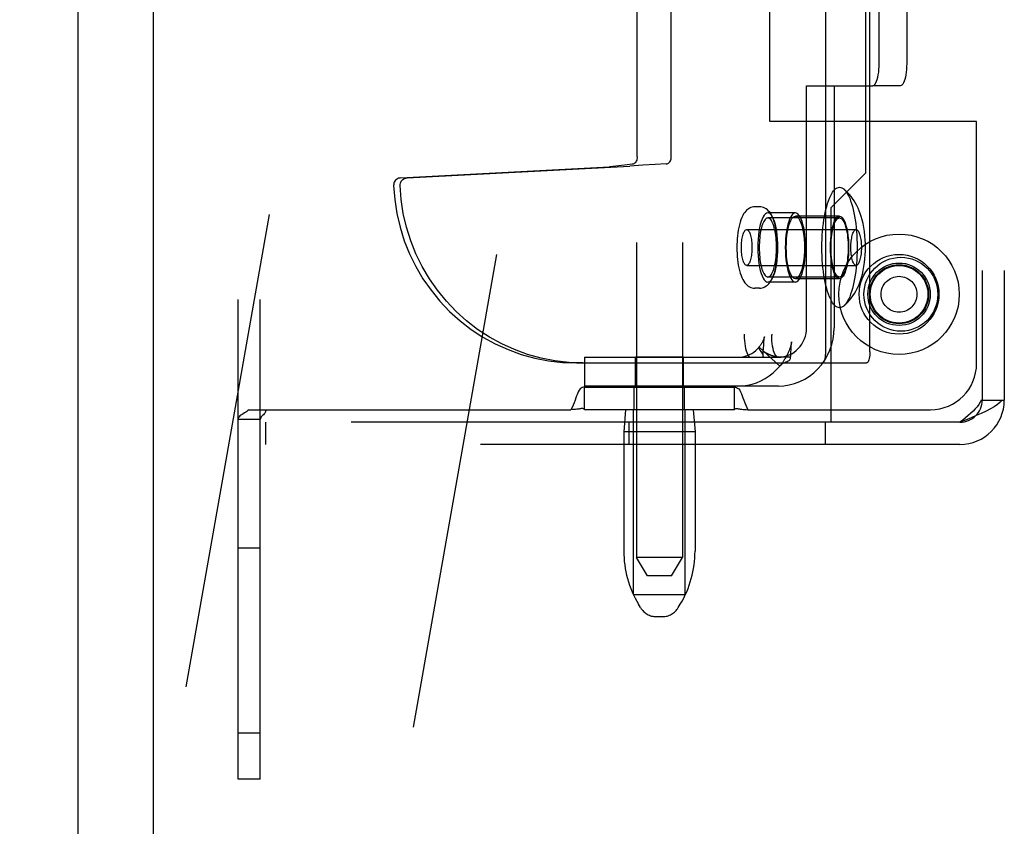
# Model space of a CAD drawing. Header units: inches. Extents: x 0 to 236, y 0 to 153.
# Tile 26 of 35: x 172.04 to 174.7, y 49.33 to 51.51. Entities that reach past the tile are written whole.
import ezdxf

# ---------------------------------------------------------------- set-up
doc = ezdxf.new("R2010")
doc.units = ezdxf.units.IN
doc.header["$LTSCALE"] = 12.986111
doc.header["$MEASUREMENT"] = 0
doc.linetypes.add('HIDDEN', pattern=[0.2, 0.1, -0.1])
doc.layers.get('0').update_dxf_attribs({"linetype": 'CONTINUOUS'})
doc.layers.add('02___PRT_ALL_AXES', color=7, linetype='CONTINUOUS')
doc.layers.add('DEFAULT_2', color=8, linetype='HIDDEN')

msp = doc.modelspace()

# ---------------------------------------------------------------- linework, layer by layer
at = {"color": 7, "linetype": 'Continuous'}
msp.add_line((172.3983, 12.2661), (172.3983, 91.6411), dxfattribs=at)
at = {"color": 3, "linetype": 'Continuous'}
msp.add_line((172.1943, 41.9111), (172.1943, 61.9961), dxfattribs=at)
at = {"layer": '02___PRT_ALL_AXES', "color": 8, "linetype": 'HIDDEN'}
for p, q in [((173.7058, 53.5036), (173.7058, 50.0536)), ((173.8308, 53.5036), (173.8308, 50.0536)), ((174.3273, 51.0946), (174.3273, 52.8126)), ((174.0673, 51.2336), (174.0673, 52.6736)), ((174.6273, 51.2336), (174.0673, 51.2336)), ((174.6273, 50.5786), (174.6273, 51.2336)), ((174.2323, 50.9996), (174.3273, 51.0946)), ((174.0395, 51.0026), (174.0271, 51.0026)), ((174.1366, 50.9861), (174.062, 50.9861)), ((174.2323, 50.9996), (174.2323, 50.4196)), ((174.2561, 50.9771), (174.1366, 50.9771)), ((174.1366, 50.7991), (174.062, 50.7991)), ((174.2561, 50.8081), (174.1366, 50.8081)), ((174.0395, 50.7826), (174.0271, 50.7826)), ((173.7033, 50.5176), (173.7033, 50.5956)), ((173.8333, 50.5956), (173.7033, 50.5956)), ((173.8333, 50.5176), (173.8333, 50.5956)), ((173.7003, 50.4536), (173.7003, 50.5136)), ((173.8363, 50.5136), (173.7003, 50.5136)), ((173.8333, 50.5176), (173.7033, 50.5176)), ((173.8363, 50.4536), (173.8363, 50.5136)), ((173.8363, 50.4536), (173.7003, 50.4536)), ((173.6718, 50.3936), (173.6718, 50.0712)), ((173.8648, 50.3936), (173.8648, 50.0712)), ((172.6273, 49.5786), (172.6273, 50.0786)), ((172.6873, 50.0786), (172.6273, 50.0786)), ((172.6873, 49.5786), (172.6873, 50.0786)), ((172.6873, 49.5786), (172.6273, 49.5786))]:
    msp.add_line(p, q, dxfattribs=at)
for points in [[(174.062, 50.9861), (174.0587, 50.9854), (174.0554, 50.9834), (174.0523, 50.9801), (174.0493, 50.9754), (174.0464, 50.9696), (174.0438, 50.9626), (174.0415, 50.9546), (174.0395, 50.9458), (174.0378, 50.9361), (174.0364, 50.9258), (174.0354, 50.915), (174.0348, 50.9039), (174.0346, 50.8926), (174.0348, 50.8814), (174.0354, 50.8703), (174.0364, 50.8595), (174.0378, 50.8492), (174.0395, 50.8395), (174.0415, 50.8306), (174.0438, 50.8227), (174.0464, 50.8157), (174.0493, 50.8099), (174.0523, 50.8052), (174.0554, 50.8019), (174.0587, 50.7998), (174.062, 50.7991)], [(174.062, 50.7991), (174.0653, 50.7998), (174.0685, 50.8019), (174.0717, 50.8052), (174.0747, 50.8099), (174.0775, 50.8157), (174.0801, 50.8227), (174.0824, 50.8306), (174.0845, 50.8395), (174.0862, 50.8492), (174.0875, 50.8595), (174.0885, 50.8703), (174.0891, 50.8814), (174.0893, 50.8926), (174.0891, 50.9039), (174.0885, 50.915), (174.0875, 50.9258), (174.0862, 50.9361), (174.0845, 50.9458), (174.0824, 50.9546), (174.0801, 50.9626), (174.0775, 50.9696), (174.0747, 50.9754), (174.0717, 50.9801), (174.0685, 50.9834), (174.0653, 50.9854), (174.062, 50.9861)], [(174.1366, 50.9861), (174.1332, 50.9854), (174.13, 50.9834), (174.1269, 50.9801), (174.1239, 50.9754), (174.121, 50.9696), (174.1184, 50.9626), (174.1161, 50.9546), (174.1141, 50.9458), (174.1124, 50.9361), (174.111, 50.9258), (174.11, 50.915), (174.1094, 50.9039), (174.1092, 50.8926), (174.1094, 50.8814), (174.11, 50.8703), (174.111, 50.8595), (174.1124, 50.8492), (174.1141, 50.8395), (174.1161, 50.8306), (174.1184, 50.8227), (174.121, 50.8157), (174.1239, 50.8099), (174.1269, 50.8052), (174.13, 50.8019), (174.1332, 50.7998), (174.1366, 50.7991)], [(174.1366, 50.7991), (174.1399, 50.7998), (174.1431, 50.8019), (174.1463, 50.8052), (174.1493, 50.8099), (174.1521, 50.8157), (174.1547, 50.8227), (174.157, 50.8306), (174.1591, 50.8395), (174.1608, 50.8492), (174.1621, 50.8595), (174.1631, 50.8703), (174.1637, 50.8814), (174.1639, 50.8926), (174.1637, 50.9039), (174.1631, 50.915), (174.1621, 50.9258), (174.1608, 50.9361), (174.1591, 50.9458), (174.157, 50.9546), (174.1547, 50.9626), (174.1521, 50.9696), (174.1493, 50.9754), (174.1463, 50.9801), (174.1431, 50.9834), (174.1399, 50.9854), (174.1366, 50.9861)], [(174.062, 50.9726), (174.06, 50.9724), (174.0581, 50.9716), (174.0562, 50.9702), (174.0544, 50.9683), (174.0526, 50.9659), (174.0508, 50.963), (174.0492, 50.9596), (174.0476, 50.9558), (174.0461, 50.9515), (174.0448, 50.9468), (174.0435, 50.9418), (174.0424, 50.9364), (174.0414, 50.9307), (174.0406, 50.9248), (174.0399, 50.9186), (174.0393, 50.9123), (174.0389, 50.9058), (174.0387, 50.8993), (174.0386, 50.8926)], [(174.0854, 50.8926), (174.0853, 50.8993), (174.085, 50.9058), (174.0846, 50.9123), (174.0841, 50.9186), (174.0834, 50.9248), (174.0825, 50.9307), (174.0816, 50.9364), (174.0804, 50.9418), (174.0792, 50.9468), (174.0778, 50.9515), (174.0763, 50.9558), (174.0748, 50.9596), (174.0731, 50.963), (174.0714, 50.9659), (174.0696, 50.9683), (174.0677, 50.9702), (174.0658, 50.9716), (174.0639, 50.9724), (174.062, 50.9726)], [(174.1366, 50.8081), (174.1333, 50.8089), (174.1302, 50.811), (174.1271, 50.8146), (174.1242, 50.8195), (174.1215, 50.8256), (174.1191, 50.8329), (174.117, 50.8412), (174.1152, 50.8504), (174.1137, 50.8603), (174.1127, 50.8708), (174.1121, 50.8816), (174.1119, 50.8926), (174.1121, 50.9037), (174.1127, 50.9145), (174.1137, 50.925), (174.1152, 50.9349), (174.117, 50.9441), (174.1191, 50.9524), (174.1215, 50.9597), (174.1242, 50.9658), (174.1271, 50.9707), (174.1302, 50.9743), (174.1333, 50.9764), (174.1366, 50.9771)], [(174.1366, 50.9771), (174.1398, 50.9764), (174.143, 50.9743), (174.146, 50.9707), (174.1489, 50.9658), (174.1516, 50.9597), (174.154, 50.9524), (174.1562, 50.9441), (174.158, 50.9349), (174.1594, 50.925), (174.1604, 50.9145), (174.1611, 50.9037), (174.1613, 50.8926), (174.1611, 50.8816), (174.1604, 50.8708), (174.1594, 50.8603), (174.158, 50.8504), (174.1562, 50.8412), (174.154, 50.8329), (174.1516, 50.8256), (174.1489, 50.8195), (174.146, 50.8146), (174.143, 50.811), (174.1398, 50.8089), (174.1366, 50.8081)], [(174.2561, 50.8081), (174.2529, 50.8089), (174.2497, 50.811), (174.2467, 50.8146), (174.2438, 50.8195), (174.2411, 50.8256), (174.2386, 50.8329), (174.2365, 50.8412), (174.2347, 50.8504), (174.2333, 50.8603), (174.2322, 50.8708), (174.2316, 50.8816), (174.2314, 50.8926), (174.2316, 50.9037), (174.2322, 50.9145), (174.2333, 50.925), (174.2347, 50.9349), (174.2365, 50.9441), (174.2386, 50.9524), (174.2411, 50.9597), (174.2438, 50.9658), (174.2467, 50.9707), (174.2497, 50.9743), (174.2529, 50.9764), (174.2561, 50.9771)], [(174.2561, 50.9771), (174.2594, 50.9764), (174.2625, 50.9743), (174.2656, 50.9707), (174.2685, 50.9658), (174.2711, 50.9597), (174.2736, 50.9524), (174.2757, 50.9441), (174.2775, 50.9349), (174.2789, 50.925), (174.28, 50.9145), (174.2806, 50.9037), (174.2808, 50.8926), (174.2806, 50.8816), (174.28, 50.8708), (174.2789, 50.8603), (174.2775, 50.8504), (174.2757, 50.8412), (174.2736, 50.8329), (174.2711, 50.8256), (174.2685, 50.8195), (174.2656, 50.8146), (174.2625, 50.811), (174.2594, 50.8089), (174.2561, 50.8081)], [(174.0386, 50.8926), (174.0387, 50.886), (174.0389, 50.8795), (174.0393, 50.873), (174.0399, 50.8667), (174.0406, 50.8605), (174.0414, 50.8546), (174.0424, 50.8489), (174.0435, 50.8435), (174.0448, 50.8385), (174.0461, 50.8338), (174.0476, 50.8295), (174.0492, 50.8257), (174.0508, 50.8223), (174.0526, 50.8194), (174.0544, 50.817), (174.0562, 50.8151), (174.0581, 50.8137), (174.06, 50.8129), (174.062, 50.8126)], [(174.062, 50.8126), (174.0639, 50.8129), (174.0658, 50.8137), (174.0677, 50.8151), (174.0696, 50.817), (174.0714, 50.8194), (174.0731, 50.8223), (174.0748, 50.8257), (174.0763, 50.8295), (174.0778, 50.8338), (174.0792, 50.8385), (174.0804, 50.8435), (174.0816, 50.8489), (174.0825, 50.8546), (174.0834, 50.8605), (174.0841, 50.8667), (174.0846, 50.873), (174.085, 50.8795), (174.0853, 50.886), (174.0854, 50.8926)]]:
    msp.add_lwpolyline(points, dxfattribs=at)
for centre, radius in [((174.4173, 50.7661), 0.108), ((174.4223, 50.7661), 0.1), ((174.4173, 50.7661), 0.0845), ((174.4173, 50.7661), 0.08)]:
    msp.add_circle(centre, radius, dxfattribs=at)
at = {"layer": 'DEFAULT_2', "color": 8, "linetype": 'HIDDEN'}
for p, q in [((172.6273, 49.4536), (172.6273, 54.4536)), ((172.0358, 47.1454), (173.1429, 53.4235)), ((174.6423, 53.4276), (174.6423, 50.4796)), ((174.7023, 53.4276), (174.7023, 50.4796)), ((172.6514, 47.0368), (173.7584, 53.315)), ((174.2187, 50.6101), (174.2187, 53.3001)), ((174.3383, 50.6101), (174.3383, 53.3001)), ((173.9979, 53.2556), (173.9979, 50.6556)), ((174.0725, 53.2556), (174.0725, 50.6556)), ((173.7081, 51.1378), (173.7081, 52.7725)), ((173.8004, 51.1386), (173.8004, 52.7717)), ((172.6873, 49.4536), (172.6873, 52.6411)), ((174.3634, 51.3901), (174.3634, 51.8141)), ((174.438, 51.8141), (174.438, 51.3901)), ((174.1669, 50.6756), (174.1669, 51.3301)), ((174.1669, 51.3301), (174.3459, 51.3301)), ((174.2415, 51.3301), (174.2415, 50.6756)), ((174.4205, 51.3301), (174.3459, 51.3301)), ((173.6948, 51.1179), (173.6809, 51.1163)), ((173.757, 51.1169), (173.7238, 51.1151)), ((173.7869, 51.1187), (173.757, 51.1169)), ((173.0674, 51.0812), (173.6332, 51.1111)), ((173.0848, 51.0812), (173.6881, 51.1131)), ((173.6499, 51.1129), (173.6332, 51.1111)), ((173.6506, 51.1111), (173.6332, 51.1111)), ((173.6659, 51.1146), (173.6499, 51.1129)), ((173.6809, 51.1163), (173.6659, 51.1146)), ((173.7238, 51.1151), (173.6881, 51.1131)), ((174.2561, 50.9726), (174.062, 50.9726)), ((174.0046, 50.9411), (174.3011, 50.9411)), ((174.0046, 50.8441), (174.3011, 50.8441)), ((174.2561, 50.8126), (174.062, 50.8126)), ((174.0509, 50.6327), (174.0512, 50.6369)), ((174.0512, 50.6369), (174.0515, 50.6396)), ((174.0526, 50.6508), (174.0527, 50.6509)), ((174.1263, 50.637), (174.1263, 50.6373)), ((174.0947, 50.5719), (174.0385, 50.6231)), ((174.0496, 50.6095), (174.0502, 50.6206)), ((174.0502, 50.6206), (174.0507, 50.6283)), ((174.0507, 50.6283), (174.0509, 50.6327)), ((174.124, 50.6015), (174.1244, 50.6098)), ((174.1244, 50.6098), (174.1248, 50.6167)), ((174.1248, 50.6167), (174.1251, 50.6217)), ((174.1251, 50.6217), (174.1253, 50.625)), ((174.1253, 50.625), (174.1255, 50.628)), ((173.5653, 50.5956), (173.5653, 50.5176)), ((173.5653, 50.5956), (174.0904, 50.5956)), ((174.049, 50.5976), (174.0486, 50.5956)), ((174.049, 50.5976), (174.0496, 50.6095)), ((174.1232, 50.5956), (174.0904, 50.5956)), ((174.1236, 50.5931), (174.124, 50.6015)), ((173.5434, 50.5801), (174.3295, 50.5801)), ((174.0947, 50.5719), (174.0959, 50.5735)), ((174.0904, 50.5176), (173.5653, 50.5176)), ((173.5653, 50.5136), (173.5653, 50.5143)), ((173.5653, 50.4536), (173.5653, 50.5136)), ((173.9713, 50.5136), (173.5653, 50.5136)), ((173.9713, 50.5136), (173.9713, 50.5143)), ((173.9713, 50.4536), (173.9713, 50.5136)), ((174.6394, 50.4796), (174.6965, 50.4796)), ((174.6965, 50.4796), (174.7023, 50.4796)), ((172.6564, 50.4536), (172.654, 50.4513)), ((172.6564, 50.4536), (173.5286, 50.4536)), ((173.9713, 50.4536), (173.5653, 50.4536)), ((173.6768, 50.4536), (173.6718, 50.3936)), ((173.6983, 49.9536), (173.6983, 50.4536)), ((173.8383, 49.9536), (173.8383, 50.4536)), ((173.8598, 50.4536), (173.8648, 50.3936)), ((174.0081, 50.4536), (174.5023, 50.4536)), ((172.6873, 50.4275), (172.6273, 50.4275)), ((172.6324, 50.4368), (172.6301, 50.4345)), ((172.6411, 50.4428), (172.6379, 50.4408)), ((172.6511, 50.449), (172.6479, 50.4469)), ((172.7023, 50.3596), (172.7023, 50.4196)), ((174.2323, 50.4196), (172.7023, 50.4196)), ((173.6867, 50.3596), (173.6867, 50.4196)), ((174.218, 50.3596), (174.218, 50.4196)), ((174.5823, 50.4196), (174.2323, 50.4196)), ((173.8648, 50.3936), (173.6718, 50.3936)), ((174.5823, 50.3596), (172.7023, 50.3596)), ((173.8308, 50.0536), (173.7058, 50.0536)), ((173.7358, 50.0036), (173.7058, 50.0536)), ((173.8008, 50.0036), (173.8308, 50.0536)), ((173.8008, 50.0036), (173.7358, 50.0036)), ((173.6983, 49.9536), (173.8383, 49.9536)), ((173.7173, 49.9179), (173.7117, 49.9271)), ((173.8194, 49.9179), (173.8249, 49.9271)), ((173.7601, 49.8936), (173.7765, 49.8936)), ((172.6873, 49.4536), (172.6273, 49.4536))]:
    msp.add_line(p, q, dxfattribs=at)
for points in [[(174.3459, 51.3301), (174.3482, 51.3307), (174.3504, 51.3322), (174.3526, 51.3347), (174.3546, 51.3382), (174.3565, 51.3426), (174.3583, 51.3477), (174.3598, 51.3536), (174.3611, 51.3601), (174.3621, 51.3672), (174.3628, 51.3746), (174.3633, 51.3823), (174.3634, 51.3901)], [(174.438, 51.3901), (174.4378, 51.3823), (174.4374, 51.3746), (174.4367, 51.3672), (174.4357, 51.3601), (174.4344, 51.3536), (174.4329, 51.3477), (174.4311, 51.3426), (174.4292, 51.3382), (174.4272, 51.3347), (174.425, 51.3322), (174.4228, 51.3307), (174.4205, 51.3301)], [(173.7081, 51.1378), (173.7079, 51.1349), (173.7075, 51.132), (173.7068, 51.1292), (173.7057, 51.1266), (173.7044, 51.1243), (173.7029, 51.1222), (173.7011, 51.1206), (173.6991, 51.1193), (173.6971, 51.1184), (173.6948, 51.1179)], [(173.7869, 51.1187), (173.7891, 51.119), (173.7912, 51.1198), (173.7932, 51.1211), (173.795, 51.1227), (173.7966, 51.1248), (173.7979, 51.1272), (173.799, 51.1298), (173.7997, 51.1327), (173.8002, 51.1356), (173.8004, 51.1386)], [(173.0674, 51.0812), (173.0643, 51.0807), (173.0614, 51.0799), (173.0586, 51.0785), (173.056, 51.0768), (173.0538, 51.0747), (173.0519, 51.0722), (173.0504, 51.0695), (173.0493, 51.0666), (173.0488, 51.0635), (173.0486, 51.0604)], [(173.066, 51.0604), (173.0662, 51.0635), (173.0667, 51.0666), (173.0678, 51.0695), (173.0693, 51.0722), (173.0712, 51.0747), (173.0734, 51.0768), (173.076, 51.0785), (173.0788, 51.0799), (173.0817, 51.0807), (173.0848, 51.0812)], [(173.0486, 51.0604), (173.0516, 51.0222), (173.0574, 50.9845), (173.066, 50.9473), (173.0775, 50.9108), (173.0917, 50.8753), (173.1085, 50.841), (173.1279, 50.8081), (173.1498, 50.7768), (173.1739, 50.7473), (173.2002, 50.7197), (173.2285, 50.6943), (173.2587, 50.6711), (173.2905, 50.6503), (173.3238, 50.632), (173.3584, 50.6164), (173.3941, 50.6034), (173.4306, 50.5933), (173.4678, 50.586), (173.5054, 50.5816), (173.5434, 50.5801)], [(173.5608, 50.5801), (173.5228, 50.5816), (173.4852, 50.586), (173.448, 50.5933), (173.4115, 50.6034), (173.3758, 50.6164), (173.3412, 50.632), (173.3079, 50.6503), (173.2761, 50.6711), (173.2459, 50.6943), (173.2176, 50.7197), (173.1913, 50.7473), (173.1672, 50.7768), (173.1453, 50.8081), (173.1259, 50.841), (173.1091, 50.8753), (173.0949, 50.9108), (173.0834, 50.9473), (173.0748, 50.9845), (173.069, 51.0222), (173.066, 51.0604)], [(174.2084, 50.8926), (174.2086, 50.9038), (174.2089, 50.9148), (174.2094, 50.9258), (174.2102, 50.9366), (174.2112, 50.9472), (174.2124, 50.9576), (174.2138, 50.9676), (174.2154, 50.9773), (174.2172, 50.9866), (174.2191, 50.9955), (174.2213, 51.0039), (174.2236, 51.0118), (174.226, 51.0191), (174.2286, 51.0258), (174.2313, 51.0319), (174.2342, 51.0374), (174.2371, 51.0422), (174.2401, 51.0462), (174.2432, 51.0496), (174.2464, 51.0522), (174.2496, 51.0541), (174.2529, 51.0553), (174.2561, 51.0556), (174.2594, 51.0553), (174.2626, 51.0541), (174.2658, 51.0522), (174.2673, 51.0511)], [(174.3261, 50.8926), (174.326, 50.9031), (174.3255, 50.9137), (174.3246, 50.9246), (174.3234, 50.9356), (174.3217, 50.9468), (174.3197, 50.9576), (174.3174, 50.9673), (174.3149, 50.9763), (174.3122, 50.9844), (174.3094, 50.992), (174.3063, 50.9991), (174.303, 51.006), (174.2994, 51.0126), (174.2956, 51.019), (174.2916, 51.0249), (174.2874, 51.0306), (174.2828, 51.036), (174.278, 51.0412), (174.2728, 51.0463), (174.2673, 51.0511)], [(174.2673, 51.0511), (174.269, 51.0496), (174.2721, 51.0462), (174.2751, 51.0422), (174.278, 51.0374), (174.2809, 51.0319), (174.2836, 51.0258), (174.2862, 51.0191), (174.2886, 51.0118), (174.2909, 51.0039), (174.2931, 50.9955), (174.295, 50.9866), (174.2968, 50.9773), (174.2984, 50.9676), (174.2998, 50.9576), (174.301, 50.9472), (174.302, 50.9366), (174.3028, 50.9258), (174.3033, 50.9148), (174.3036, 50.9038), (174.3038, 50.8926)], [(174.0271, 51.0026), (174.0234, 51.0024), (174.0196, 51.0017), (174.0159, 51.0006), (174.0123, 50.999), (174.0088, 50.9968), (174.0054, 50.9942), (174.0022, 50.9911), (173.9992, 50.9875), (173.9964, 50.9834), (173.9938, 50.9788), (173.9912, 50.9734), (173.9889, 50.9674), (173.9867, 50.9608), (173.9848, 50.9537), (173.9832, 50.9465), (173.9819, 50.9392), (173.9808, 50.9317), (173.9799, 50.9241), (173.9792, 50.9164), (173.9787, 50.9085), (173.9784, 50.9006), (173.9783, 50.8926)], [(174.0883, 50.8926), (174.0882, 50.9008), (174.0879, 50.9088), (174.0874, 50.9168), (174.0866, 50.9247), (174.0857, 50.9325), (174.0845, 50.9401), (174.0831, 50.9475), (174.0815, 50.9548), (174.0795, 50.9619), (174.0773, 50.9685), (174.0749, 50.9743), (174.0724, 50.9795), (174.0698, 50.984), (174.067, 50.9879), (174.0641, 50.9914), (174.0609, 50.9944), (174.0576, 50.997), (174.0541, 50.999), (174.0506, 51.0006), (174.047, 51.0017), (174.0433, 51.0024), (174.0395, 51.0026)], [(174.2327, 50.8926), (174.2328, 50.8996), (174.2331, 50.9065), (174.2335, 50.9134), (174.2341, 50.92), (174.2349, 50.9265), (174.2358, 50.9326), (174.2369, 50.9385), (174.2382, 50.9441), (174.2396, 50.9492), (174.2411, 50.9539), (174.2427, 50.9582), (174.2444, 50.9619), (174.2462, 50.9651), (174.2481, 50.9678), (174.2501, 50.9699), (174.252, 50.9714), (174.2541, 50.9723), (174.2561, 50.9726)], [(174.2561, 50.9726), (174.2581, 50.9723), (174.2602, 50.9714), (174.2622, 50.9699), (174.2641, 50.9678), (174.266, 50.9651), (174.2678, 50.9619), (174.2695, 50.9582), (174.2711, 50.9539), (174.2726, 50.9492), (174.274, 50.9441), (174.2753, 50.9385), (174.2764, 50.9326), (174.2773, 50.9265), (174.2781, 50.92), (174.2787, 50.9134), (174.2791, 50.9065), (174.2794, 50.8996), (174.2795, 50.8926)], [(173.9904, 50.8926), (173.9905, 50.8971), (173.9907, 50.9016), (173.991, 50.9059), (173.9914, 50.9102), (173.9919, 50.9143), (173.9925, 50.9182), (173.9933, 50.9219), (173.9941, 50.9253), (173.995, 50.9285), (173.9961, 50.9314), (173.9971, 50.9339), (173.9983, 50.9361), (173.9995, 50.9379), (174.0007, 50.9393), (174.002, 50.9403), (174.0033, 50.9409), (174.0046, 50.9411)], [(174.0046, 50.9411), (174.0059, 50.9409), (174.0072, 50.9403), (174.0085, 50.9393), (174.0097, 50.9379), (174.0109, 50.9361), (174.0121, 50.9339), (174.0131, 50.9314), (174.0141, 50.9285), (174.0151, 50.9253), (174.0159, 50.9219), (174.0167, 50.9182), (174.0173, 50.9143), (174.0178, 50.9102), (174.0182, 50.9059), (174.0185, 50.9016), (174.0187, 50.8971), (174.0188, 50.8926)], [(174.2869, 50.8926), (174.2869, 50.8971), (174.2871, 50.9016), (174.2874, 50.9059), (174.2878, 50.9102), (174.2884, 50.9143), (174.289, 50.9182), (174.2897, 50.9219), (174.2906, 50.9253), (174.2915, 50.9285), (174.2925, 50.9314), (174.2936, 50.9339), (174.2947, 50.9361), (174.2959, 50.9379), (174.2972, 50.9393), (174.2984, 50.9403), (174.2997, 50.9409), (174.3011, 50.9411)], [(174.3011, 50.9411), (174.3024, 50.9409), (174.3037, 50.9403), (174.3049, 50.9393), (174.3062, 50.9379), (174.3074, 50.9361), (174.3085, 50.9339), (174.3096, 50.9314), (174.3106, 50.9285), (174.3115, 50.9253), (174.3124, 50.9219), (174.3131, 50.9182), (174.3137, 50.9143), (174.3143, 50.9102), (174.3147, 50.9059), (174.315, 50.9016), (174.3152, 50.8971), (174.3152, 50.8926)], [(173.9783, 50.8926), (173.9784, 50.8845), (173.9787, 50.8765), (173.9792, 50.8685), (173.9799, 50.8606), (173.9809, 50.8528), (173.982, 50.8452), (173.9834, 50.8378), (173.9851, 50.8305), (173.9871, 50.8234), (173.9893, 50.8168), (173.9916, 50.811), (173.9941, 50.8058), (173.9968, 50.8013), (173.9995, 50.7973), (174.0025, 50.7939), (174.0057, 50.7909), (174.009, 50.7883), (174.0124, 50.7863), (174.016, 50.7847), (174.0196, 50.7836), (174.0233, 50.7829), (174.0271, 50.7826)], [(174.0046, 50.8441), (174.0033, 50.8444), (174.002, 50.845), (174.0007, 50.846), (173.9995, 50.8474), (173.9983, 50.8492), (173.9971, 50.8514), (173.9961, 50.8539), (173.995, 50.8568), (173.9941, 50.86), (173.9933, 50.8634), (173.9925, 50.8671), (173.9919, 50.871), (173.9914, 50.8751), (173.991, 50.8794), (173.9907, 50.8837), (173.9905, 50.8882), (173.9904, 50.8926)], [(174.0188, 50.8926), (174.0187, 50.8882), (174.0185, 50.8837), (174.0182, 50.8794), (174.0178, 50.8751), (174.0173, 50.871), (174.0167, 50.8671), (174.0159, 50.8634), (174.0151, 50.86), (174.0141, 50.8568), (174.0131, 50.8539), (174.0121, 50.8514), (174.0109, 50.8492), (174.0097, 50.8474), (174.0085, 50.846), (174.0072, 50.845), (174.0059, 50.8444), (174.0046, 50.8441)], [(174.0395, 50.7826), (174.0432, 50.7829), (174.0469, 50.7836), (174.0506, 50.7847), (174.0542, 50.7863), (174.0578, 50.7885), (174.0611, 50.7911), (174.0644, 50.7942), (174.0674, 50.7978), (174.0702, 50.8019), (174.0728, 50.8065), (174.0753, 50.8119), (174.0777, 50.8179), (174.0798, 50.8245), (174.0817, 50.8316), (174.0833, 50.8388), (174.0847, 50.8461), (174.0858, 50.8536), (174.0867, 50.8612), (174.0874, 50.8689), (174.0879, 50.8768), (174.0882, 50.8847), (174.0883, 50.8926)], [(174.2673, 50.7342), (174.2658, 50.7331), (174.2626, 50.7312), (174.2594, 50.73), (174.2561, 50.7296), (174.2529, 50.73), (174.2496, 50.7312), (174.2464, 50.7331), (174.2432, 50.7357), (174.2401, 50.7391), (174.2371, 50.7431), (174.2342, 50.7479), (174.2313, 50.7534), (174.2286, 50.7595), (174.226, 50.7662), (174.2236, 50.7735), (174.2213, 50.7814), (174.2191, 50.7898), (174.2172, 50.7986), (174.2154, 50.808), (174.2138, 50.8177), (174.2124, 50.8277), (174.2112, 50.8381), (174.2102, 50.8487), (174.2094, 50.8595), (174.2089, 50.8705), (174.2086, 50.8815), (174.2084, 50.8926)], [(174.2561, 50.8126), (174.2541, 50.813), (174.252, 50.8139), (174.2501, 50.8154), (174.2481, 50.8175), (174.2462, 50.8201), (174.2444, 50.8234), (174.2427, 50.8271), (174.2411, 50.8314), (174.2396, 50.8361), (174.2382, 50.8412), (174.2369, 50.8468), (174.2358, 50.8526), (174.2349, 50.8588), (174.2341, 50.8653), (174.2335, 50.8719), (174.2331, 50.8788), (174.2328, 50.8856), (174.2327, 50.8926)], [(174.2795, 50.8926), (174.2794, 50.8856), (174.2791, 50.8788), (174.2787, 50.8719), (174.2781, 50.8653), (174.2773, 50.8588), (174.2764, 50.8526), (174.2753, 50.8468), (174.274, 50.8412), (174.2726, 50.8361), (174.2711, 50.8314), (174.2695, 50.8271), (174.2678, 50.8234), (174.266, 50.8201), (174.2641, 50.8175), (174.2622, 50.8154), (174.2602, 50.8139), (174.2581, 50.813), (174.2561, 50.8126)], [(174.3038, 50.8926), (174.3036, 50.8815), (174.3033, 50.8705), (174.3028, 50.8595), (174.302, 50.8487), (174.301, 50.8381), (174.2998, 50.8277), (174.2984, 50.8177), (174.2968, 50.808), (174.295, 50.7986), (174.2931, 50.7898), (174.2909, 50.7814), (174.2886, 50.7735), (174.2862, 50.7662), (174.2836, 50.7595), (174.2809, 50.7534), (174.278, 50.7479), (174.2751, 50.7431), (174.2721, 50.7391), (174.269, 50.7357), (174.2673, 50.7342)], [(174.2673, 50.7342), (174.2728, 50.739), (174.2781, 50.7442), (174.2832, 50.7498), (174.288, 50.7556), (174.2924, 50.7616), (174.2966, 50.7679), (174.3005, 50.7745), (174.3041, 50.7814), (174.3073, 50.7883), (174.3103, 50.7956), (174.313, 50.8033), (174.3156, 50.8115), (174.318, 50.8205), (174.3202, 50.8302), (174.3221, 50.8408), (174.3237, 50.8518), (174.3248, 50.8623), (174.3255, 50.8726), (174.326, 50.8827), (174.3261, 50.8926)], [(174.3011, 50.8441), (174.2997, 50.8444), (174.2984, 50.845), (174.2972, 50.846), (174.2959, 50.8474), (174.2947, 50.8492), (174.2936, 50.8514), (174.2925, 50.8539), (174.2915, 50.8568), (174.2906, 50.86), (174.2897, 50.8634), (174.289, 50.8671), (174.2884, 50.871), (174.2878, 50.8751), (174.2874, 50.8794), (174.2871, 50.8837), (174.2869, 50.8882), (174.2869, 50.8926)], [(174.3152, 50.8926), (174.3152, 50.8882), (174.315, 50.8837), (174.3147, 50.8794), (174.3143, 50.8751), (174.3137, 50.871), (174.3131, 50.8671), (174.3124, 50.8634), (174.3115, 50.86), (174.3106, 50.8568), (174.3096, 50.8539), (174.3085, 50.8514), (174.3074, 50.8492), (174.3062, 50.8474), (174.3049, 50.846), (174.3037, 50.845), (174.3024, 50.8444), (174.3011, 50.8441)], [(174.0904, 50.5176), (174.1053, 50.5184), (174.1199, 50.5207), (174.1343, 50.5245), (174.1483, 50.5297), (174.1617, 50.5363), (174.1744, 50.5443), (174.1863, 50.5535), (174.1973, 50.5639), (174.2072, 50.5754), (174.2161, 50.5879), (174.2237, 50.6012), (174.23, 50.6152), (174.235, 50.6298), (174.2386, 50.6448), (174.2408, 50.6601), (174.2415, 50.6756)], [(174.0904, 50.5956), (174.098, 50.596), (174.1054, 50.5972), (174.1126, 50.5991), (174.1197, 50.6017), (174.1265, 50.6051), (174.1329, 50.6091), (174.139, 50.6138), (174.1445, 50.6191), (174.1496, 50.6249), (174.154, 50.6312), (174.1579, 50.6379), (174.1611, 50.645), (174.1636, 50.6524), (174.1655, 50.66), (174.1666, 50.6678), (174.1669, 50.6756)], [(173.9979, 50.6556), (173.9981, 50.6478), (173.9985, 50.6401), (173.9993, 50.6327), (174.0003, 50.6256), (174.0016, 50.6191), (174.0031, 50.6132), (174.0048, 50.6081), (174.0067, 50.6037), (174.0088, 50.6002), (174.0109, 50.5977), (174.0132, 50.5962), (174.0155, 50.5956)], [(174.0527, 50.6509), (174.0526, 50.6504), (174.0524, 50.6498), (174.0522, 50.6489), (174.0518, 50.6478), (174.0515, 50.6466), (174.051, 50.6453), (174.0505, 50.644), (174.05, 50.6426), (174.0494, 50.6412), (174.0488, 50.6398), (174.0481, 50.6384), (174.0473, 50.6369), (174.0466, 50.6355), (174.0458, 50.634), (174.0449, 50.6326), (174.044, 50.6312), (174.0432, 50.6298), (174.0422, 50.6285), (174.0413, 50.6272), (174.0404, 50.6259), (174.0394, 50.6247), (174.0385, 50.6235), (174.0376, 50.6225)], [(174.0515, 50.6396), (174.0517, 50.6421), (174.0518, 50.6434), (174.0519, 50.6446), (174.052, 50.6457), (174.0521, 50.6468), (174.0522, 50.6478), (174.0523, 50.6487), (174.0524, 50.6495), (174.0525, 50.6501), (174.0526, 50.6506), (174.0526, 50.6508)], [(174.0901, 50.5956), (174.0878, 50.5962), (174.0855, 50.5977), (174.0834, 50.6002), (174.0813, 50.6037), (174.0794, 50.6081), (174.0777, 50.6132), (174.0762, 50.6191), (174.0749, 50.6256), (174.0739, 50.6327), (174.0731, 50.6401), (174.0727, 50.6478), (174.0725, 50.6556)], [(174.1263, 50.6373), (174.1263, 50.637), (174.1262, 50.6364), (174.126, 50.6356), (174.1258, 50.6346), (174.1256, 50.6335), (174.1253, 50.6324), (174.125, 50.6311), (174.1247, 50.6298), (174.1243, 50.6284), (174.1239, 50.627), (174.1235, 50.6255), (174.123, 50.6239), (174.1225, 50.6224), (174.122, 50.6207), (174.1214, 50.6191), (174.1208, 50.6174), (174.1202, 50.6158), (174.1196, 50.6141), (174.1189, 50.6124), (174.1182, 50.6106), (174.1174, 50.6089), (174.1166, 50.6072), (174.1158, 50.6054), (174.115, 50.6037), (174.1141, 50.6019), (174.1133, 50.6002), (174.1123, 50.5984), (174.1114, 50.5967), (174.1105, 50.595), (174.1095, 50.5933), (174.1085, 50.5916), (174.1075, 50.59), (174.1065, 50.5883), (174.1055, 50.5867), (174.1044, 50.5852), (174.1034, 50.5836), (174.1023, 50.5821), (174.1013, 50.5806), (174.1002, 50.5792), (174.0992, 50.5778), (174.0982, 50.5764), (174.0971, 50.5751), (174.0961, 50.5739), (174.0959, 50.5735)], [(174.1255, 50.628), (174.1257, 50.6309), (174.1258, 50.6322), (174.1259, 50.6334), (174.126, 50.6345), (174.1261, 50.6355), (174.1262, 50.6363), (174.1263, 50.6369), (174.1263, 50.637)], [(173.9808, 50.5956), (173.9874, 50.5959), (173.9938, 50.5968), (174.0002, 50.5983), (174.0064, 50.6003), (174.0125, 50.6028), (174.0183, 50.6059), (174.0239, 50.6095), (174.0291, 50.6136), (174.034, 50.6181), (174.0385, 50.6231)], [(174.0376, 50.6225), (174.0372, 50.6218), (174.0372, 50.6208), (174.0375, 50.6196), (174.0382, 50.6182), (174.0391, 50.6165), (174.0403, 50.6148), (174.0431, 50.611)], [(174.0385, 50.6231), (174.0376, 50.6225), (174.0376, 50.6225)], [(174.0431, 50.611), (174.0445, 50.6089), (174.046, 50.6066), (174.0473, 50.6042), (174.0482, 50.6019), (174.0488, 50.5996), (174.049, 50.5976)], [(174.21, 50.5801), (174.2113, 50.5805), (174.2127, 50.5816), (174.2139, 50.5834), (174.2151, 50.5859), (174.2162, 50.5889), (174.217, 50.5925), (174.2178, 50.5965), (174.2183, 50.6009), (174.2186, 50.6054), (174.2187, 50.6101)], [(174.3383, 50.6101), (174.3381, 50.6054), (174.3378, 50.6009), (174.3373, 50.5965), (174.3366, 50.5925), (174.3357, 50.5889), (174.3346, 50.5859), (174.3335, 50.5834), (174.3322, 50.5816), (174.3309, 50.5805), (174.3295, 50.5801)], [(174.053, 50.6095), (174.0529, 50.6096), (174.0529, 50.6096), (174.0532, 50.6094), (174.0536, 50.6091), (174.0542, 50.6087), (174.0548, 50.6081), (174.0556, 50.6075), (174.0563, 50.6068), (174.0571, 50.6061)], [(174.0886, 50.5955), (174.0887, 50.5955), (174.0888, 50.5955), (174.0886, 50.5955), (174.0883, 50.5955), (174.0877, 50.5956), (174.0871, 50.5957), (174.0864, 50.5959), (174.0857, 50.596), (174.0849, 50.5962), (174.0842, 50.5964), (174.0834, 50.5966), (174.0825, 50.5968), (174.0817, 50.597), (174.0808, 50.5973), (174.0799, 50.5975), (174.079, 50.5978), (174.078, 50.5981), (174.0771, 50.5984), (174.0761, 50.5987), (174.0751, 50.5991), (174.0741, 50.5994), (174.0731, 50.5998), (174.0721, 50.6002), (174.0711, 50.6006), (174.0701, 50.6009), (174.0691, 50.6013), (174.0682, 50.6017), (174.0672, 50.6021), (174.0663, 50.6025), (174.0653, 50.603), (174.0644, 50.6034), (174.0635, 50.6038), (174.0626, 50.6042), (174.0618, 50.6046), (174.0609, 50.605), (174.0601, 50.6055), (174.0593, 50.6059), (174.0585, 50.6063), (174.0578, 50.6067), (174.0571, 50.6071), (174.0564, 50.6075), (174.0557, 50.6079), (174.0551, 50.6082), (174.0545, 50.6086), (174.054, 50.6089), (174.0535, 50.6092), (174.0532, 50.6095), (174.053, 50.6095)], [(174.0839, 50.5956), (174.0848, 50.5956), (174.0857, 50.5956), (174.0865, 50.5956), (174.0872, 50.5956), (174.0879, 50.5955), (174.0884, 50.5955), (174.0886, 50.5955)], [(174.0959, 50.5735), (174.0965, 50.5743), (174.0989, 50.5764), (174.1018, 50.5784), (174.105, 50.5801), (174.1082, 50.5816), (174.1113, 50.583), (174.1143, 50.5844), (174.117, 50.5857), (174.1194, 50.5872), (174.1214, 50.5887), (174.1228, 50.5904), (174.1235, 50.5922), (174.1236, 50.5931)], [(174.1236, 50.5931), (174.1236, 50.5939), (174.1232, 50.5956)], [(173.9808, 50.5176), (173.9937, 50.5182), (174.0065, 50.52), (174.0191, 50.5228), (174.0314, 50.5268), (174.0434, 50.5319), (174.0549, 50.538), (174.0659, 50.5451), (174.0762, 50.5531), (174.0858, 50.5621), (174.0947, 50.5719)], [(173.5653, 50.5143), (173.5624, 50.5145), (173.5594, 50.5139), (173.5564, 50.5123), (173.5536, 50.5097), (173.551, 50.5062), (173.5486, 50.5019), (173.5463, 50.497), (173.5442, 50.4915), (173.5421, 50.4855), (173.5398, 50.4792), (173.5374, 50.4725), (173.5347, 50.4658), (173.5318, 50.4595), (173.5286, 50.4536)], [(173.9713, 50.5143), (173.9743, 50.5145), (173.9772, 50.5139), (173.9802, 50.5123), (173.9831, 50.5097), (173.9857, 50.5062), (173.9881, 50.5019), (173.9903, 50.497), (173.9924, 50.4915), (173.9946, 50.4855), (173.9968, 50.4792), (173.9993, 50.4725), (174.002, 50.4658), (174.0049, 50.4595), (174.0081, 50.4536)], [(174.6394, 50.4796), (174.6366, 50.4736), (174.633, 50.4676), (174.6286, 50.4616), (174.6234, 50.4556), (174.6176, 50.4496), (174.6112, 50.4436), (174.6044, 50.4376), (174.5972, 50.4316), (174.5898, 50.4256), (174.5823, 50.4196)], [(174.6965, 50.4796), (174.6909, 50.4736), (174.6837, 50.4676), (174.6748, 50.4616), (174.6645, 50.4556), (174.6529, 50.4496), (174.6401, 50.4436), (174.6265, 50.4376), (174.6122, 50.4316), (174.5974, 50.4256), (174.5823, 50.4196)], [(172.6564, 50.4536), (172.654, 50.4513), (172.6511, 50.449), (172.6479, 50.4469), (172.6444, 50.4448), (172.6411, 50.4428), (172.6379, 50.4408), (172.6349, 50.4388), (172.6324, 50.4367)], [(172.7019, 50.4536), (172.702, 50.4513), (172.7016, 50.4489), (172.7007, 50.4465), (172.6993, 50.4442), (172.6976, 50.4421), (172.6958, 50.4402), (172.6938, 50.4382)], [(173.5566, 50.4569), (173.5547, 50.4564), (173.5534, 50.4561), (173.5519, 50.4558), (173.5499, 50.4554), (173.5476, 50.4551), (173.5447, 50.4547), (173.5415, 50.4544), (173.5377, 50.4541), (173.5334, 50.4539), (173.5286, 50.4536)], [(173.5653, 50.455), (173.5628, 50.456), (173.5611, 50.4566), (173.5599, 50.457), (173.5589, 50.4571), (173.5581, 50.4572), (173.5574, 50.4571), (173.5566, 50.4569)], [(173.9713, 50.455), (173.9738, 50.456), (173.9756, 50.4566), (173.9768, 50.457), (173.9777, 50.4571), (173.9785, 50.4572), (173.9793, 50.4571), (173.98, 50.4569), (173.982, 50.4564)], [(173.982, 50.4564), (173.9832, 50.4561), (173.9848, 50.4558), (173.9867, 50.4554), (173.9891, 50.4551), (173.9919, 50.4547), (173.9952, 50.4544), (173.9989, 50.4541), (174.0032, 50.4539), (174.0081, 50.4536)], [(172.6301, 50.4344), (172.6285, 50.4321), (172.6276, 50.4297), (172.6273, 50.4275)], [(172.6919, 50.4363), (172.6901, 50.4342), (172.6886, 50.432), (172.6877, 50.4298), (172.6873, 50.4275)], [(172.6957, 50.4402), (172.6938, 50.4382), (172.6919, 50.4363), (172.6901, 50.4342)]]:
    msp.add_lwpolyline(points, dxfattribs=at)
for radius in [0.163, 0.108, 0.08, 0.078, 0.0485]:
    msp.add_circle((174.4173, 50.7661), radius, dxfattribs=at)
for centre, radius, start, end in [((174.5023, 50.5786), 0.125, 270, 360), ((174.5823, 50.4796), 0.12, 270, 360), ((174.5823, 50.4796), 0.06, 270, 360), ((173.9518, 50.0712), 0.28, 180, 210.9637), ((173.5848, 50.0712), 0.28, 329.0363, 360), ((173.7601, 49.9436), 0.05, 210.9637, 270), ((173.7765, 49.9436), 0.05, 270, 329.0363)]:
    msp.add_arc(centre, radius, start, end, dxfattribs=at)

doc.saveas('drawing.dxf')
